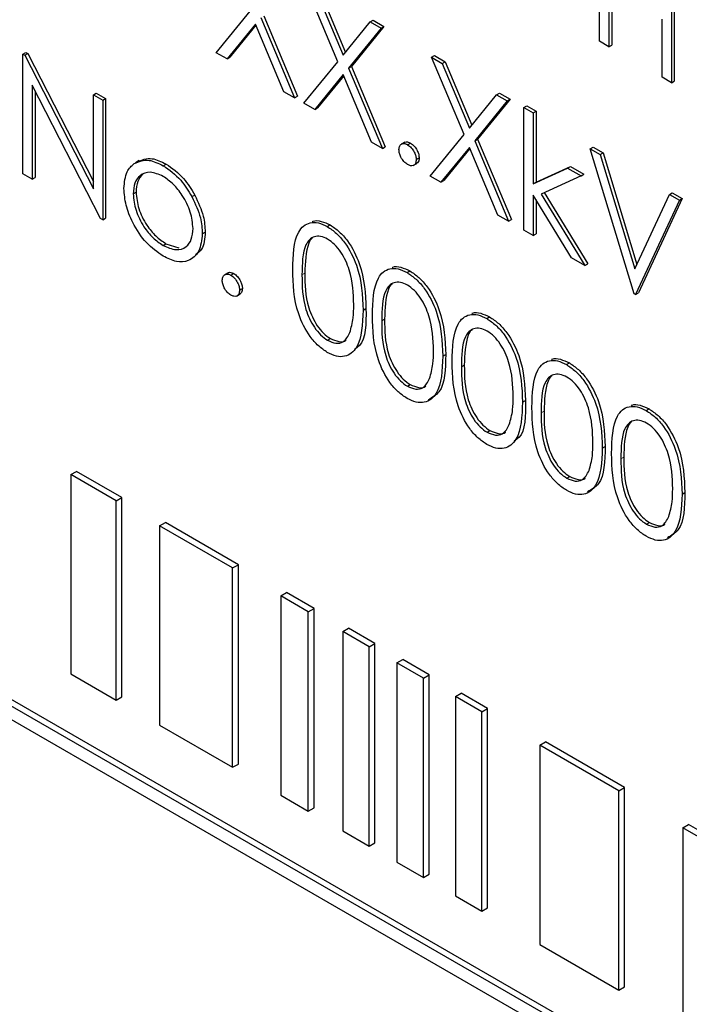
# Paper-space layout 'Blatt2' of a CAD drawing. Header units: millimetres. Extents: x 5 to 418, y 2 to 292.
# Tile 26 of 74: x 100.29 to 103.03, y 185.95 to 189.98. Entities that reach past the tile are written whole.
import ezdxf

# ---------------------------------------------------------------- set-up
doc = ezdxf.new("R2010")
doc.units = ezdxf.units.MM

psp = doc.layouts.new('Blatt2')

# ---------------------------------------------------------------- linework, layer by layer
at = {"color": 7, "linetype": 'Continuous', "lineweight": 25}
for p, q in [((102.6676, 189.8909), (102.6676, 190.3808)), ((102.9613, 190.2113), (102.9613, 189.7213)), ((102.9731, 190.2181), (102.9731, 189.7281)), ((101.5959, 189.8068), (101.4628, 190.1237)), ((101.5067, 190.0983), (101.6178, 189.8338)), ((101.5185, 190.1051), (101.6274, 189.8457)), ((102.7056, 190.1076), (102.7056, 189.8689)), ((102.7174, 190.1008), (102.7174, 189.8757)), ((101.0983, 189.8442), (101.2369, 190.0141)), ((101.2926, 189.9955), (101.431, 189.6657)), ((101.2588, 189.9617), (101.1423, 189.8188)), ((101.2609, 189.9567), (101.1541, 189.8256)), ((101.3753, 189.6843), (101.2588, 189.9617)), ((101.2808, 189.9887), (101.4192, 189.6589)), ((101.6178, 189.8338), (101.7289, 189.9701)), ((101.7289, 189.9701), (101.7406, 189.9769)), ((101.7289, 189.9701), (101.7728, 189.9447)), ((101.7406, 189.9769), (101.7846, 189.9515)), ((102.9232, 189.7433), (102.9232, 189.982)), ((101.7728, 189.9447), (101.6398, 189.7814)), ((101.7846, 189.9515), (101.6516, 189.7883)), ((101.7728, 189.9447), (101.7846, 189.9515)), ((102.7056, 189.8689), (102.6676, 189.8909)), ((102.7056, 189.8689), (102.7174, 189.8757)), ((100.3069, 189.8383), (100.3187, 189.8451)), ((100.3069, 189.3484), (100.3069, 189.8383)), ((100.3069, 189.8383), (100.3149, 189.8337)), ((100.3149, 189.8337), (100.3267, 189.8405)), ((100.3149, 189.8337), (100.5952, 189.2863)), ((100.3187, 189.8451), (100.3267, 189.8405)), ((100.3267, 189.8405), (100.5952, 189.3161)), ((101.1423, 189.8188), (101.0983, 189.8442)), ((101.1423, 189.8188), (101.1541, 189.8256)), ((101.4573, 189.6369), (101.5959, 189.8068)), ((101.9795, 189.8254), (101.9913, 189.8322)), ((101.9795, 189.8254), (102.0234, 189.8)), ((102.1126, 189.5085), (101.9795, 189.8254)), ((101.9913, 189.8322), (102.0352, 189.8068)), ((102.0234, 189.8), (102.0352, 189.8068)), ((102.0234, 189.8), (102.1345, 189.5355)), ((102.0352, 189.8068), (102.1442, 189.5474)), ((101.6178, 189.7545), (101.5013, 189.6116)), ((101.7343, 189.477), (101.6178, 189.7545)), ((101.6398, 189.7814), (101.6516, 189.7883)), ((101.6398, 189.7814), (101.7782, 189.4517)), ((101.6516, 189.7883), (101.79, 189.4585)), ((101.6199, 189.7495), (101.513, 189.6184)), ((102.9613, 189.7213), (102.9232, 189.7433)), ((102.9613, 189.7213), (102.9731, 189.7281)), ((100.6246, 189.165), (100.345, 189.7111)), ((100.345, 189.7111), (100.345, 189.3264)), ((100.3568, 189.6881), (100.3568, 189.3332)), ((100.5952, 189.6719), (100.607, 189.6787)), ((100.5952, 189.2863), (100.5952, 189.6719)), ((100.5952, 189.6719), (100.6333, 189.6499)), ((100.607, 189.6787), (100.6451, 189.6567)), ((101.4192, 189.6589), (101.3753, 189.6843)), ((102.1345, 189.5355), (102.2456, 189.6718)), ((102.2456, 189.6718), (102.2574, 189.6786)), ((102.2456, 189.6718), (102.2895, 189.6464)), ((102.2574, 189.6786), (102.3013, 189.6532)), ((100.6333, 189.6499), (100.6451, 189.6567)), ((100.6333, 189.6499), (100.6333, 189.16)), ((100.6451, 189.6567), (100.6451, 189.1668)), ((101.4192, 189.6589), (101.431, 189.6657)), ((101.5013, 189.6116), (101.4573, 189.6369)), ((102.2895, 189.6464), (102.1565, 189.4831)), ((102.3013, 189.6532), (102.1683, 189.4899)), ((102.2895, 189.6464), (102.3013, 189.6532)), ((101.5013, 189.6116), (101.513, 189.6184)), ((102.3575, 189.6197), (102.3693, 189.6265)), ((102.3575, 189.6197), (102.3956, 189.5977)), ((102.3575, 189.1172), (102.3575, 189.6197)), ((102.3693, 189.6265), (102.4074, 189.6046)), ((102.3956, 189.5977), (102.4074, 189.6046)), ((102.3956, 189.5977), (102.3956, 189.3072)), ((102.4074, 189.6046), (102.4074, 189.3141)), ((101.7782, 189.4517), (101.7343, 189.477)), ((101.8699, 189.4776), (101.8551, 189.4691)), ((101.8816, 189.4674), (101.8934, 189.4742)), ((101.9741, 189.3386), (102.1126, 189.5085)), ((102.1565, 189.4831), (102.1683, 189.4899)), ((102.1565, 189.4831), (102.295, 189.1534)), ((102.1683, 189.4899), (102.3068, 189.1602)), ((101.7782, 189.4517), (101.79, 189.4585)), ((102.1345, 189.4562), (102.018, 189.3132)), ((102.1366, 189.4512), (102.0298, 189.3201)), ((102.251, 189.1787), (102.1345, 189.4562)), ((102.6295, 189.4502), (102.6413, 189.457)), ((102.6295, 189.4502), (102.6703, 189.4266)), ((102.809, 188.8566), (102.6295, 189.4502)), ((102.6413, 189.457), (102.6821, 189.4334)), ((102.6703, 189.4266), (102.6821, 189.4334)), ((102.6821, 189.4334), (102.8201, 188.9769)), ((100.7829, 189.4021), (100.7682, 189.3936)), ((101.9049, 189.3823), (101.9197, 189.3908)), ((101.9169, 189.4061), (101.9287, 189.4129)), ((102.6703, 189.4266), (102.8117, 188.9589)), ((100.8809, 189.3813), (100.8927, 189.3881)), ((102.3956, 189.3072), (102.5367, 189.3718)), ((102.4074, 189.3141), (102.5485, 189.3786)), ((102.5367, 189.3718), (102.5485, 189.3786)), ((102.5367, 189.3718), (102.5914, 189.3402)), ((102.5485, 189.3786), (102.6032, 189.347)), ((100.345, 189.3264), (100.3069, 189.3484)), ((100.345, 189.3264), (100.3568, 189.3332)), ((102.018, 189.3132), (101.9741, 189.3386)), ((102.018, 189.3132), (102.0298, 189.3201)), ((102.3956, 189.3072), (102.4074, 189.3141)), ((102.5914, 189.3402), (102.4277, 189.2651)), ((102.5914, 189.3402), (102.6032, 189.347)), ((100.7584, 189.2655), (100.7702, 189.2723)), ((102.4402, 189.2709), (102.6195, 188.9796)), ((102.9531, 189.2633), (102.9649, 189.2701)), ((102.9649, 189.2701), (103.0057, 189.2466)), ((100.9987, 189.2544), (101.0105, 189.2612)), ((102.5531, 189.0043), (102.3956, 189.2602)), ((102.3956, 189.2602), (102.3956, 189.0953)), ((102.4074, 189.2411), (102.4074, 189.1021)), ((102.4277, 189.2651), (102.6077, 188.9728)), ((102.8117, 188.9589), (102.9531, 189.2633)), ((102.9939, 189.2398), (102.8144, 188.8535)), ((103.0057, 189.2466), (102.8262, 188.8603)), ((102.9531, 189.2633), (102.9939, 189.2398)), ((102.9939, 189.2398), (103.0057, 189.2466)), ((100.6333, 189.16), (100.6246, 189.165)), ((100.6333, 189.16), (100.6451, 189.1668)), ((102.295, 189.1534), (102.251, 189.1787)), ((102.295, 189.1534), (102.3068, 189.1602)), ((101.0412, 189.1025), (101.053, 189.1093)), ((101.5529, 189.1316), (101.5647, 189.1384)), ((102.3956, 189.0953), (102.3575, 189.1172)), ((102.3956, 189.0953), (102.4074, 189.1021)), ((100.8808, 189.0548), (100.8925, 189.0616)), ((100.8925, 189.0616), (100.9448, 189.0441)), ((102.6077, 188.9728), (102.5531, 189.0043)), ((101.8793, 188.9432), (101.8911, 188.95)), ((102.6077, 188.9728), (102.6195, 188.9796)), ((101.1465, 188.9426), (101.1317, 188.9341)), ((101.1582, 188.9324), (101.1699, 188.9392)), ((101.1935, 188.8711), (101.2053, 188.8779)), ((101.1815, 188.8473), (101.1962, 188.8558)), ((102.8144, 188.8535), (102.809, 188.8566)), ((102.8144, 188.8535), (102.8262, 188.8603)), ((101.6994, 188.7893), (101.7112, 188.7961)), ((102.2056, 188.7548), (102.2174, 188.7616)), ((101.5542, 188.666), (101.566, 188.6728)), ((102.0257, 188.6009), (102.0375, 188.6077)), ((102.532, 188.5664), (102.5438, 188.5732)), ((101.8806, 188.4776), (101.8924, 188.4844)), ((102.3521, 188.4125), (102.3639, 188.4193)), ((102.8584, 188.378), (102.8701, 188.3848)), ((102.2069, 188.2892), (102.2187, 188.296)), ((102.6784, 188.2241), (102.6902, 188.2309)), ((110.122, 181.4736), (98.541, 188.1592)), ((110.1455, 181.4872), (98.5646, 188.1728)), ((98.541, 188.1047), (110.122, 181.4192)), ((100.5027, 188.1155), (100.5263, 188.1291)), ((100.6887, 188.0081), (100.5027, 188.1155)), ((100.5027, 188.1155), (100.5027, 187.2989)), ((100.7123, 188.0217), (100.5263, 188.1291)), ((102.5333, 188.1008), (102.5451, 188.1076)), ((100.6887, 188.0081), (100.7123, 188.0217)), ((100.7123, 187.2051), (100.7123, 188.0217)), ((103.0048, 188.0357), (103.0166, 188.0425)), ((100.6887, 187.1915), (100.6887, 188.0081)), ((100.8663, 187.9055), (100.8899, 187.9191)), ((101.1651, 187.7331), (100.8663, 187.9055)), ((100.8663, 187.9055), (100.8663, 187.089)), ((101.1887, 187.7467), (100.8899, 187.9191)), ((102.8596, 187.9124), (102.8714, 187.9192)), ((101.1651, 187.7331), (101.1887, 187.7467)), ((101.1887, 186.9301), (101.1887, 187.7467)), ((101.1651, 186.9165), (101.1651, 187.7331)), ((101.3624, 187.6192), (101.386, 187.6328)), ((101.4751, 187.5541), (101.3624, 187.6192)), ((101.3624, 187.6192), (101.3624, 186.8026)), ((101.4987, 187.5677), (101.386, 187.6328)), ((101.4751, 187.5541), (101.4987, 187.5677)), ((101.4751, 186.7375), (101.4751, 187.5541)), ((101.4987, 186.7511), (101.4987, 187.5677)), ((101.6159, 187.4728), (101.6395, 187.4864)), ((101.7239, 187.4105), (101.6159, 187.4728)), ((101.6159, 187.4728), (101.6159, 186.6563)), ((101.7474, 187.4241), (101.6395, 187.4864)), ((101.7239, 187.4105), (101.7474, 187.4241)), ((101.7474, 186.6076), (101.7474, 187.4241)), ((101.7239, 186.5939), (101.7239, 187.4105)), ((101.838, 187.3446), (101.8616, 187.3582)), ((101.946, 187.2823), (101.838, 187.3446)), ((101.838, 187.3446), (101.838, 186.528)), ((101.9695, 187.2959), (101.8616, 187.3582)), ((100.5027, 187.2989), (100.6887, 187.1915)), ((101.946, 187.2823), (101.9695, 187.2959)), ((101.9695, 186.4793), (101.9695, 187.2959)), ((101.946, 186.4657), (101.946, 187.2823)), ((102.0777, 187.2062), (102.1012, 187.2198)), ((102.2092, 187.1575), (102.1012, 187.2198)), ((100.6887, 187.1915), (100.7123, 187.2051)), ((102.1856, 187.1439), (102.0777, 187.2062)), ((102.0777, 187.2062), (102.0777, 186.3897)), ((102.1856, 187.1439), (102.2092, 187.1575)), ((102.1856, 186.3274), (102.1856, 187.1439)), ((102.2092, 186.341), (102.2092, 187.1575)), ((100.8663, 187.089), (101.1651, 186.9165)), ((102.4225, 187.0072), (102.4461, 187.0208)), ((102.7692, 186.8342), (102.4461, 187.0208)), ((102.7456, 186.8206), (102.4225, 187.0072)), ((102.4225, 187.0072), (102.4225, 186.1906)), ((101.1651, 186.9165), (101.1887, 186.9301)), ((102.7456, 186.8206), (102.7692, 186.8342)), ((102.7456, 186.0041), (102.7456, 186.8206)), ((102.7692, 186.0177), (102.7692, 186.8342)), ((101.3624, 186.8026), (101.4751, 186.7375)), ((101.4751, 186.7375), (101.4987, 186.7511)), ((101.6159, 186.6563), (101.7239, 186.5939)), ((103.0082, 186.669), (103.0318, 186.6826)), ((103.0082, 186.669), (103.0082, 185.8525)), ((103.1294, 186.5991), (103.0082, 186.669)), ((103.153, 186.6127), (103.0318, 186.6826)), ((101.7239, 186.5939), (101.7474, 186.6076)), ((101.838, 186.528), (101.946, 186.4657)), ((101.946, 186.4657), (101.9695, 186.4793)), ((102.0777, 186.3897), (102.1856, 186.3274)), ((102.1856, 186.3274), (102.2092, 186.341)), ((102.4225, 186.1906), (102.7456, 186.0041)), ((102.7456, 186.0041), (102.7692, 186.0177))]:
    psp.add_line(p, q, dxfattribs=at)
at = {"color": 7, "linetype": 'Continuous', "lineweight": 18}
for p, q in [((101.4492, 188.934), (101.4609, 188.9408)), ((101.7755, 188.7456), (101.7873, 188.7524)), ((102.1019, 188.5572), (102.1137, 188.564)), ((102.4282, 188.3688), (102.44, 188.3756)), ((102.7546, 188.1804), (102.7664, 188.1872))]:
    psp.add_line(p, q, dxfattribs=at)
psp.add_open_spline([(91.2319, 205.1501), (93.0315, 203.9992), (96.6318, 201.6966), (102.2953, 198.2861), (108.1808, 194.9009), (113.8044, 191.8159), (117.4828, 189.9039), (119.0713, 189.0782)], degree=3, knots=[0, 0, 0, 0, 0.204721, 0.409562, 0.623395, 0.837364, 1, 1, 1, 1], dxfattribs=at)
at = {"color": 7, "linetype": 'Continuous', "lineweight": 25}
for points, knots in [([(91.3767, 204.8511), (92.0659, 204.4024), (93.9896, 203.1501), (97.3044, 201.0845), (101.317, 198.6527), (105.49, 196.2147), (109.736, 193.8176), (113.8893, 191.5552), (117.0592, 189.8803), (118.7957, 188.9954), (119.2195, 188.7794)], [0, 0, 0, 0, 0.079167, 0.220979, 0.371612, 0.522329, 0.673084, 0.823745, 0.956982, 1, 1, 1, 1]), ([(101.8462, 189.447), (101.8469, 189.4526), (101.8481, 189.4639), (101.8577, 189.4717), (101.8693, 189.4732), (101.8775, 189.4693), (101.8816, 189.4674)], [0, 0, 0, 0, 0.279576, 0.559284, 0.779552, 1, 1, 1, 1]), ([(101.8688, 189.4761), (101.8695, 189.4767), (101.8725, 189.4798), (101.8813, 189.4797), (101.8893, 189.476), (101.8934, 189.4742)], [0, 0, 0, 0, 0.1165381, 0.5580897, 1, 1, 1, 1]), ([(101.8934, 189.4742), (101.8986, 189.4705), (101.9091, 189.4631), (101.9205, 189.4452), (101.9278, 189.4277), (101.9284, 189.4179), (101.9287, 189.4129)], [0, 0, 0, 0, 0.279602, 0.559212, 0.779475, 1, 1, 1, 1]), ([(101.8816, 189.3857), (101.8764, 189.3895), (101.866, 189.3969), (101.8545, 189.4147), (101.8474, 189.4321), (101.8466, 189.442), (101.8462, 189.447)], [0, 0, 0, 0, 0.279581, 0.559143, 0.779575, 1, 1, 1, 1]), ([(101.8816, 189.4674), (101.8868, 189.4637), (101.8973, 189.4563), (101.9087, 189.4384), (101.916, 189.4209), (101.9166, 189.4111), (101.9169, 189.4061)], [0, 0, 0, 0, 0.279602, 0.559212, 0.779475, 1, 1, 1, 1]), ([(100.7203, 189.2878), (100.7225, 189.3129), (100.7266, 189.3577), (100.7517, 189.3803), (100.7628, 189.3903)], [0, 0, 0, 0, 0.559285, 1, 1, 1, 1]), ([(100.7628, 189.3903), (100.782, 189.3984), (100.8162, 189.4129), (100.8611, 189.391), (100.8809, 189.3813)], [0, 0, 0, 0, 0.55888, 1, 1, 1, 1]), ([(100.7746, 189.3971), (100.7937, 189.4052), (100.828, 189.4197), (100.8729, 189.3978), (100.8927, 189.3881)], [0, 0, 0, 0, 0.55888, 1, 1, 1, 1]), ([(101.9169, 189.4061), (101.9163, 189.4005), (101.9151, 189.3891), (101.9054, 189.3815), (101.8939, 189.3799), (101.8857, 189.3838), (101.8816, 189.3857)], [0, 0, 0, 0, 0.2794691, 0.5593578, 0.7796739, 1, 1, 1, 1]), ([(101.9287, 189.4129), (101.9282, 189.4071), (101.9273, 189.3966), (101.9207, 189.3924), (101.9178, 189.3906)], [0, 0, 0, 0, 0.554441, 1, 1, 1, 1]), ([(100.8808, 189.3375), (100.8626, 189.3454), (100.8264, 189.3612), (100.7867, 189.345), (100.7621, 189.3127), (100.7596, 189.2813), (100.7584, 189.2655)], [0, 0, 0, 0, 0.2794842, 0.5592561, 0.7795472, 1, 1, 1, 1]), ([(100.8809, 189.3813), (100.9061, 189.3638), (100.9511, 189.3324), (100.9842, 189.2782), (100.9987, 189.2544)], [0, 0, 0, 0, 0.559182, 1, 1, 1, 1]), ([(100.8927, 189.3881), (100.9179, 189.3706), (100.9629, 189.3392), (100.9959, 189.285), (101.0105, 189.2612)], [0, 0, 0, 0, 0.559182, 1, 1, 1, 1]), ([(100.7972, 189.3456), (100.7894, 189.337), (100.7733, 189.3195), (100.7712, 189.2883), (100.7702, 189.2723)], [0, 0, 0, 0, 0.4892821, 1, 1, 1, 1]), ([(101.0031, 189.1242), (101.0011, 189.1464), (100.9969, 189.1907), (100.9634, 189.2561), (100.9235, 189.3083), (100.895, 189.3277), (100.8808, 189.3375)], [0, 0, 0, 0, 0.279586, 0.559398, 0.779653, 1, 1, 1, 1]), ([(100.8809, 189.0108), (100.8572, 189.0272), (100.8097, 189.0602), (100.7574, 189.1412), (100.7254, 189.2204), (100.722, 189.2653), (100.7203, 189.2878)], [0, 0, 0, 0, 0.279776, 0.559179, 0.779592, 1, 1, 1, 1]), ([(100.7702, 189.2723), (100.7724, 189.2503), (100.777, 189.2063), (100.8093, 189.1407), (100.8502, 189.0904), (100.8784, 189.0712), (100.8925, 189.0616)], [0, 0, 0, 0, 0.279618, 0.559167, 0.779512, 1, 1, 1, 1]), ([(100.7584, 189.2655), (100.7606, 189.2435), (100.7652, 189.1995), (100.7975, 189.1339), (100.8384, 189.0836), (100.8667, 189.0644), (100.8808, 189.0548)], [0, 0, 0, 0, 0.279618, 0.559167, 0.779512, 1, 1, 1, 1]), ([(100.9987, 189.2544), (101.0124, 189.2251), (101.0369, 189.1728), (101.0399, 189.124), (101.0412, 189.1025)], [0, 0, 0, 0, 0.559216, 1, 1, 1, 1]), ([(101.0105, 189.2612), (101.0242, 189.2319), (101.0487, 189.1796), (101.0517, 189.1308), (101.053, 189.1093)], [0, 0, 0, 0, 0.559216, 1, 1, 1, 1]), ([(101.4111, 188.9557), (101.4127, 189.0133), (101.4148, 189.0853), (101.4543, 189.1361), (101.4819, 189.1494), (101.5157, 189.1496), (101.5405, 189.1376), (101.5529, 189.1316)], [0, 0, 0, 0, 0.498702, 0.624177, 0.749467, 0.874745, 1, 1, 1, 1]), ([(101.4913, 189.1524), (101.4925, 189.153), (101.5026, 189.1581), (101.5279, 189.1556), (101.5525, 189.1441), (101.5647, 189.1384)], [0, 0, 0, 0, 0.057969, 0.529028, 1, 1, 1, 1]), ([(100.8808, 189.0548), (100.8987, 189.0468), (100.9347, 189.0308), (100.9753, 189.0447), (100.999, 189.0777), (101.0018, 189.1087), (101.0031, 189.1242)], [0, 0, 0, 0, 0.279745, 0.559113, 0.779606, 1, 1, 1, 1]), ([(101.053, 189.1093), (101.051, 189.0826), (101.0478, 189.0407), (101.0229, 189.023), (101.0139, 189.0167)], [0, 0, 0, 0, 0.638982, 1, 1, 1, 1]), ([(101.5529, 189.1316), (101.5654, 189.1232), (101.5904, 189.1065), (101.6359, 189.0546), (101.6933, 188.9398), (101.6969, 188.8495), (101.6994, 188.7893)], [0, 0, 0, 0, 0.1256001, 0.2511969, 0.5005813, 1, 1, 1, 1]), ([(101.5647, 189.1384), (101.5772, 189.13), (101.6022, 189.1133), (101.6477, 189.0614), (101.705, 188.9466), (101.7087, 188.8563), (101.7112, 188.7961)], [0, 0, 0, 0, 0.1256001, 0.2511969, 0.5005813, 1, 1, 1, 1]), ([(101.0412, 189.1025), (101.0383, 189.077), (101.0325, 189.0259), (100.9897, 188.9894), (100.9367, 188.9835), (100.8995, 189.0017), (100.8809, 189.0108)], [0, 0, 0, 0, 0.279521, 0.559381, 0.779507, 1, 1, 1, 1]), ([(101.5542, 189.0806), (101.5445, 189.0851), (101.525, 189.0941), (101.4992, 189.0917), (101.4786, 189.0795), (101.4506, 189.0361), (101.4498, 188.9793), (101.4492, 188.934)], [0, 0, 0, 0, 0.125139, 0.250418, 0.375519, 0.500847, 1, 1, 1, 1]), ([(101.492, 189.085), (101.4918, 189.0849), (101.4849, 189.0808), (101.4642, 189.04), (101.4624, 188.9848), (101.4609, 188.9408)], [0, 0, 0, 0, 0.004517, 0.204302, 1, 1, 1, 1]), ([(101.6613, 188.8115), (101.6597, 188.8579), (101.6574, 188.9274), (101.6177, 189.0177), (101.5833, 189.0602), (101.5639, 189.0738), (101.5542, 189.0806)], [0, 0, 0, 0, 0.500072, 0.749021, 0.874598, 1, 1, 1, 1]), ([(101.5529, 188.6165), (101.5406, 188.6248), (101.5158, 188.6415), (101.4707, 188.6931), (101.415, 188.8076), (101.4127, 188.8965), (101.4111, 188.9557)], [0, 0, 0, 0, 0.1255507, 0.25109, 0.5002501, 1, 1, 1, 1]), ([(101.7374, 188.7673), (101.7391, 188.8249), (101.7411, 188.8969), (101.7807, 188.9477), (101.8082, 188.961), (101.8421, 188.9612), (101.8669, 188.9492), (101.8793, 188.9432)], [0, 0, 0, 0, 0.498702, 0.624177, 0.749467, 0.874745, 1, 1, 1, 1]), ([(101.8177, 188.964), (101.8188, 188.9646), (101.8289, 188.9697), (101.8543, 188.9672), (101.8788, 188.9557), (101.8911, 188.95)], [0, 0, 0, 0, 0.057969, 0.529028, 1, 1, 1, 1]), ([(101.8911, 188.95), (101.9036, 188.9416), (101.9285, 188.9249), (101.9741, 188.873), (102.0314, 188.7582), (102.0351, 188.6679), (102.0375, 188.6077)], [0, 0, 0, 0, 0.1256, 0.251197, 0.500581, 1, 1, 1, 1]), ([(101.1228, 188.9119), (101.1234, 188.9176), (101.1247, 188.9289), (101.1343, 188.9367), (101.1459, 188.9382), (101.1541, 188.9343), (101.1582, 188.9324)], [0, 0, 0, 0, 0.2795762, 0.5592837, 0.7795524, 1, 1, 1, 1]), ([(101.1582, 188.8507), (101.153, 188.8545), (101.1426, 188.8619), (101.1311, 188.8797), (101.124, 188.8971), (101.1232, 188.907), (101.1228, 188.9119)], [0, 0, 0, 0, 0.279581, 0.559143, 0.779575, 1, 1, 1, 1]), ([(101.1454, 188.9411), (101.146, 188.9417), (101.1491, 188.9448), (101.1579, 188.9447), (101.1659, 188.941), (101.1699, 188.9392)], [0, 0, 0, 0, 0.116538, 0.55809, 1, 1, 1, 1]), ([(101.1582, 188.9324), (101.1634, 188.9287), (101.1739, 188.9213), (101.1853, 188.9034), (101.1925, 188.8859), (101.1932, 188.8761), (101.1935, 188.8711)], [0, 0, 0, 0, 0.279602, 0.559212, 0.779475, 1, 1, 1, 1]), ([(101.1699, 188.9392), (101.1752, 188.9355), (101.1856, 188.9281), (101.1971, 188.9102), (101.2043, 188.8927), (101.205, 188.8829), (101.2053, 188.8779)], [0, 0, 0, 0, 0.279602, 0.559212, 0.779475, 1, 1, 1, 1]), ([(101.4492, 188.934), (101.4495, 188.888), (101.4499, 188.8191), (101.4907, 188.7287), (101.5251, 188.6865), (101.5445, 188.6728), (101.5542, 188.666)], [0, 0, 0, 0, 0.500291, 0.749086, 0.874606, 1, 1, 1, 1]), ([(101.4609, 188.9408), (101.4613, 188.8948), (101.4617, 188.8259), (101.5025, 188.7355), (101.5369, 188.6933), (101.5563, 188.6797), (101.566, 188.6728)], [0, 0, 0, 0, 0.500291, 0.749086, 0.874606, 1, 1, 1, 1]), ([(101.8793, 188.9432), (101.8918, 188.9348), (101.9168, 188.9181), (101.9623, 188.8662), (102.0196, 188.7514), (102.0233, 188.6611), (102.0257, 188.6009)], [0, 0, 0, 0, 0.1256, 0.251197, 0.500581, 1, 1, 1, 1]), ([(101.1935, 188.8711), (101.1929, 188.8655), (101.1917, 188.8541), (101.182, 188.8464), (101.1704, 188.8449), (101.1623, 188.8488), (101.1582, 188.8507)], [0, 0, 0, 0, 0.279469, 0.559358, 0.779674, 1, 1, 1, 1]), ([(101.2053, 188.8779), (101.2048, 188.8721), (101.2039, 188.8616), (101.1973, 188.8574), (101.1944, 188.8556)], [0, 0, 0, 0, 0.554441, 1, 1, 1, 1]), ([(101.8806, 188.8922), (101.8708, 188.8967), (101.8514, 188.9057), (101.8256, 188.9033), (101.805, 188.8911), (101.7769, 188.8477), (101.7761, 188.7909), (101.7755, 188.7456)], [0, 0, 0, 0, 0.125139, 0.250418, 0.375519, 0.500847, 1, 1, 1, 1]), ([(101.8183, 188.8966), (101.8182, 188.8965), (101.8112, 188.8924), (101.7905, 188.8516), (101.7887, 188.7964), (101.7873, 188.7524)], [0, 0, 0, 0, 0.004517, 0.204302, 1, 1, 1, 1]), ([(101.9877, 188.6231), (101.9861, 188.6695), (101.9837, 188.739), (101.944, 188.8293), (101.9097, 188.8718), (101.8903, 188.8854), (101.8806, 188.8922)], [0, 0, 0, 0, 0.500072, 0.749021, 0.874598, 1, 1, 1, 1]), ([(101.6994, 188.7893), (101.697, 188.7319), (101.6934, 188.6458), (101.6358, 188.5979), (101.5904, 188.5984), (101.5654, 188.6105), (101.5529, 188.6165)], [0, 0, 0, 0, 0.499407, 0.748743, 0.874372, 1, 1, 1, 1]), ([(101.6452, 188.6976), (101.6506, 188.7171), (101.6603, 188.7519), (101.661, 188.7933), (101.6613, 188.8115)], [0, 0, 0, 0, 0.559599, 1, 1, 1, 1]), ([(101.7112, 188.7961), (101.7117, 188.7344), (101.7123, 188.6607), (101.6716, 188.634), (101.665, 188.6297)], [0, 0, 0, 0, 0.83825, 1, 1, 1, 1]), ([(101.8793, 188.4281), (101.8669, 188.4364), (101.8421, 188.4531), (101.7971, 188.5047), (101.7414, 188.6192), (101.739, 188.7081), (101.7374, 188.7673)], [0, 0, 0, 0, 0.125551, 0.25109, 0.50025, 1, 1, 1, 1]), ([(101.7755, 188.7456), (101.7758, 188.6996), (101.7763, 188.6307), (101.817, 188.5403), (101.8514, 188.4981), (101.8709, 188.4844), (101.8806, 188.4776)], [0, 0, 0, 0, 0.500291, 0.749086, 0.874606, 1, 1, 1, 1]), ([(101.7873, 188.7524), (101.7876, 188.7064), (101.7881, 188.6375), (101.8288, 188.5471), (101.8632, 188.5049), (101.8826, 188.4913), (101.8924, 188.4844)], [0, 0, 0, 0, 0.500291, 0.749086, 0.874606, 1, 1, 1, 1]), ([(102.0638, 188.5789), (102.0654, 188.6365), (102.0675, 188.7085), (102.107, 188.7593), (102.1346, 188.7726), (102.1684, 188.7728), (102.1932, 188.7608), (102.2056, 188.7548)], [0, 0, 0, 0, 0.498702, 0.6241765, 0.7494675, 0.8747453, 1, 1, 1, 1]), ([(102.1441, 188.7756), (102.1452, 188.7762), (102.1553, 188.7813), (102.1806, 188.7788), (102.2052, 188.7673), (102.2174, 188.7616)], [0, 0, 0, 0, 0.057969, 0.529028, 1, 1, 1, 1]), ([(102.2056, 188.7548), (102.2181, 188.7464), (102.2431, 188.7297), (102.2886, 188.6778), (102.346, 188.563), (102.3496, 188.4727), (102.3521, 188.4125)], [0, 0, 0, 0, 0.1256, 0.251197, 0.500581, 1, 1, 1, 1]), ([(102.2174, 188.7616), (102.2299, 188.7532), (102.2549, 188.7365), (102.3004, 188.6846), (102.3578, 188.5698), (102.3614, 188.4795), (102.3639, 188.4193)], [0, 0, 0, 0, 0.1256, 0.251197, 0.500581, 1, 1, 1, 1]), ([(102.2069, 188.7038), (102.1972, 188.7083), (102.1777, 188.7173), (102.1519, 188.7149), (102.1314, 188.7027), (102.1033, 188.6593), (102.1025, 188.6025), (102.1019, 188.5572)], [0, 0, 0, 0, 0.125139, 0.250418, 0.375519, 0.500847, 1, 1, 1, 1]), ([(102.1447, 188.7082), (102.1445, 188.7081), (102.1376, 188.704), (102.1169, 188.6632), (102.1151, 188.608), (102.1137, 188.564)], [0, 0, 0, 0, 0.004517, 0.204302, 1, 1, 1, 1]), ([(102.314, 188.4347), (102.3124, 188.4811), (102.3101, 188.5506), (102.2704, 188.6409), (102.2361, 188.6834), (102.2166, 188.697), (102.2069, 188.7038)], [0, 0, 0, 0, 0.500072, 0.749021, 0.874598, 1, 1, 1, 1]), ([(101.5542, 188.666), (101.5658, 188.661), (101.589, 188.651), (101.6248, 188.6583), (101.6375, 188.6827), (101.6452, 188.6976)], [0, 0, 0, 0, 0.280257, 0.560781, 1, 1, 1, 1]), ([(101.566, 188.6728), (101.5773, 188.6682), (101.5999, 188.659), (101.6232, 188.659), (101.6293, 188.6673), (101.6295, 188.6676)], [0, 0, 0, 0, 0.492383, 0.985234, 1, 1, 1, 1]), ([(101.9716, 188.5092), (101.977, 188.5287), (101.9867, 188.5634), (101.9873, 188.6049), (101.9877, 188.6231)], [0, 0, 0, 0, 0.559599, 1, 1, 1, 1]), ([(102.0257, 188.6009), (102.0234, 188.5435), (102.0198, 188.4574), (101.9621, 188.4095), (101.9167, 188.41), (101.8918, 188.4221), (101.8793, 188.4281)], [0, 0, 0, 0, 0.499407, 0.748743, 0.874372, 1, 1, 1, 1]), ([(102.0375, 188.6077), (102.0363, 188.548), (102.0345, 188.461), (101.9822, 188.4312), (101.9658, 188.4219)], [0, 0, 0, 0, 0.68684, 1, 1, 1, 1]), ([(102.3902, 188.3905), (102.3918, 188.4481), (102.3939, 188.5201), (102.4334, 188.5709), (102.4609, 188.5842), (102.4948, 188.5844), (102.5196, 188.5724), (102.532, 188.5664)], [0, 0, 0, 0, 0.498702, 0.624177, 0.749467, 0.874745, 1, 1, 1, 1]), ([(102.4704, 188.5872), (102.4715, 188.5878), (102.4816, 188.5929), (102.507, 188.5904), (102.5315, 188.5789), (102.5438, 188.5732)], [0, 0, 0, 0, 0.057969, 0.529028, 1, 1, 1, 1]), ([(102.2056, 188.2397), (102.1933, 188.248), (102.1685, 188.2647), (102.1235, 188.3163), (102.0677, 188.4308), (102.0654, 188.5197), (102.0638, 188.5789)], [0, 0, 0, 0, 0.125551, 0.25109, 0.50025, 1, 1, 1, 1]), ([(102.1019, 188.5572), (102.1022, 188.5112), (102.1027, 188.4423), (102.1434, 188.3519), (102.1778, 188.3097), (102.1972, 188.296), (102.2069, 188.2892)], [0, 0, 0, 0, 0.500291, 0.749086, 0.874606, 1, 1, 1, 1]), ([(102.1137, 188.564), (102.114, 188.518), (102.1144, 188.4491), (102.1552, 188.3587), (102.1896, 188.3165), (102.209, 188.3028), (102.2187, 188.296)], [0, 0, 0, 0, 0.500291, 0.749086, 0.874606, 1, 1, 1, 1]), ([(102.532, 188.5664), (102.5445, 188.558), (102.5695, 188.5413), (102.615, 188.4894), (102.6723, 188.3746), (102.676, 188.2843), (102.6784, 188.2241)], [0, 0, 0, 0, 0.1256, 0.251197, 0.500581, 1, 1, 1, 1]), ([(102.5438, 188.5732), (102.5563, 188.5648), (102.5813, 188.5481), (102.6268, 188.4962), (102.6841, 188.3814), (102.6878, 188.2911), (102.6902, 188.2309)], [0, 0, 0, 0, 0.1256, 0.251197, 0.500581, 1, 1, 1, 1]), ([(101.8806, 188.4776), (101.8922, 188.4726), (101.9153, 188.4626), (101.9512, 188.4699), (101.9638, 188.4943), (101.9716, 188.5092)], [0, 0, 0, 0, 0.280257, 0.560781, 1, 1, 1, 1]), ([(102.5333, 188.5154), (102.5236, 188.5199), (102.5041, 188.5289), (102.4783, 188.5265), (102.4577, 188.5143), (102.4296, 188.4709), (102.4289, 188.4141), (102.4282, 188.3688)], [0, 0, 0, 0, 0.125139, 0.250418, 0.375519, 0.500847, 1, 1, 1, 1]), ([(102.4711, 188.5198), (102.4709, 188.5197), (102.4639, 188.5156), (102.4433, 188.4747), (102.4415, 188.4196), (102.44, 188.3756)], [0, 0, 0, 0, 0.004517, 0.204302, 1, 1, 1, 1]), ([(102.6404, 188.2463), (102.6388, 188.2927), (102.6364, 188.3622), (102.5967, 188.4525), (102.5624, 188.495), (102.543, 188.5086), (102.5333, 188.5154)], [0, 0, 0, 0, 0.500072, 0.749021, 0.874598, 1, 1, 1, 1]), ([(101.8924, 188.4844), (101.9037, 188.4798), (101.9263, 188.4706), (101.9495, 188.4706), (101.9556, 188.4789), (101.9558, 188.4792)], [0, 0, 0, 0, 0.492383, 0.985234, 1, 1, 1, 1]), ([(102.2979, 188.3208), (102.3034, 188.3403), (102.313, 188.375), (102.3137, 188.4165), (102.314, 188.4347)], [0, 0, 0, 0, 0.559599, 1, 1, 1, 1]), ([(102.3521, 188.4125), (102.3497, 188.3551), (102.3462, 188.269), (102.2885, 188.2211), (102.2431, 188.2216), (102.2181, 188.2337), (102.2056, 188.2397)], [0, 0, 0, 0, 0.499407, 0.748743, 0.874372, 1, 1, 1, 1]), ([(102.3639, 188.4193), (102.3644, 188.3576), (102.365, 188.2839), (102.3243, 188.2572), (102.3177, 188.2529)], [0, 0, 0, 0, 0.83825, 1, 1, 1, 1]), ([(102.532, 188.0513), (102.5196, 188.0596), (102.4949, 188.0763), (102.4498, 188.1279), (102.3941, 188.2424), (102.3917, 188.3313), (102.3902, 188.3905)], [0, 0, 0, 0, 0.1255507, 0.25109, 0.5002501, 1, 1, 1, 1]), ([(102.7165, 188.2021), (102.7182, 188.2597), (102.7202, 188.3317), (102.7598, 188.3825), (102.7873, 188.3958), (102.8212, 188.396), (102.846, 188.384), (102.8584, 188.378)], [0, 0, 0, 0, 0.498702, 0.624177, 0.749467, 0.874745, 1, 1, 1, 1]), ([(102.7968, 188.3988), (102.7979, 188.3994), (102.808, 188.4045), (102.8333, 188.402), (102.8579, 188.3905), (102.8701, 188.3848)], [0, 0, 0, 0, 0.057969, 0.529028, 1, 1, 1, 1]), ([(102.8701, 188.3848), (102.8826, 188.3764), (102.9076, 188.3597), (102.9531, 188.3078), (103.0105, 188.193), (103.0141, 188.1027), (103.0166, 188.0425)], [0, 0, 0, 0, 0.1256001, 0.2511969, 0.5005813, 1, 1, 1, 1]), ([(102.4282, 188.3688), (102.4285, 188.3228), (102.429, 188.2539), (102.4698, 188.1635), (102.5042, 188.1213), (102.5236, 188.1076), (102.5333, 188.1008)], [0, 0, 0, 0, 0.500291, 0.749086, 0.874606, 1, 1, 1, 1]), ([(102.44, 188.3756), (102.4403, 188.3296), (102.4408, 188.2607), (102.4815, 188.1703), (102.5159, 188.1281), (102.5354, 188.1144), (102.5451, 188.1076)], [0, 0, 0, 0, 0.500291, 0.749086, 0.874606, 1, 1, 1, 1]), ([(102.8584, 188.378), (102.8709, 188.3696), (102.8958, 188.3529), (102.9413, 188.301), (102.9987, 188.1862), (103.0024, 188.0959), (103.0048, 188.0357)], [0, 0, 0, 0, 0.1256, 0.251197, 0.500581, 1, 1, 1, 1]), ([(102.2069, 188.2892), (102.2185, 188.2842), (102.2417, 188.2742), (102.2775, 188.2815), (102.2902, 188.3059), (102.2979, 188.3208)], [0, 0, 0, 0, 0.280257, 0.560781, 1, 1, 1, 1]), ([(102.8596, 188.327), (102.8499, 188.3315), (102.8305, 188.3405), (102.8047, 188.3381), (102.7841, 188.3259), (102.756, 188.2825), (102.7552, 188.2257), (102.7546, 188.1804)], [0, 0, 0, 0, 0.125139, 0.250418, 0.375519, 0.500847, 1, 1, 1, 1]), ([(102.7974, 188.3314), (102.7973, 188.3313), (102.7903, 188.3272), (102.7696, 188.2863), (102.7678, 188.2312), (102.7664, 188.1872)], [0, 0, 0, 0, 0.004517, 0.204302, 1, 1, 1, 1]), ([(102.9667, 188.0579), (102.9652, 188.1043), (102.9628, 188.1738), (102.9231, 188.2641), (102.8888, 188.3066), (102.8693, 188.3202), (102.8596, 188.327)], [0, 0, 0, 0, 0.500072, 0.749021, 0.874598, 1, 1, 1, 1]), ([(102.2187, 188.296), (102.23, 188.2914), (102.2526, 188.2822), (102.2759, 188.2822), (102.282, 188.2905), (102.2822, 188.2908)], [0, 0, 0, 0, 0.4923829, 0.9852344, 1, 1, 1, 1]), ([(102.6784, 188.2241), (102.6761, 188.1667), (102.6725, 188.0806), (102.6148, 188.0327), (102.5694, 188.0332), (102.5445, 188.0453), (102.532, 188.0513)], [0, 0, 0, 0, 0.499407, 0.748743, 0.874372, 1, 1, 1, 1]), ([(102.6902, 188.2309), (102.689, 188.1712), (102.6872, 188.0842), (102.6349, 188.0544), (102.6186, 188.0451)], [0, 0, 0, 0, 0.68684, 1, 1, 1, 1]), ([(102.6243, 188.1324), (102.6297, 188.1519), (102.6394, 188.1866), (102.6401, 188.2281), (102.6404, 188.2463)], [0, 0, 0, 0, 0.5595988, 1, 1, 1, 1]), ([(102.8584, 187.8629), (102.846, 187.8712), (102.8212, 187.8879), (102.7762, 187.9395), (102.7204, 188.054), (102.7181, 188.1428), (102.7165, 188.2021)], [0, 0, 0, 0, 0.125551, 0.25109, 0.50025, 1, 1, 1, 1]), ([(102.7546, 188.1804), (102.7549, 188.1344), (102.7554, 188.0655), (102.7961, 187.9751), (102.8305, 187.9329), (102.8499, 187.9192), (102.8596, 187.9124)], [0, 0, 0, 0, 0.500291, 0.749086, 0.874606, 1, 1, 1, 1]), ([(102.7664, 188.1872), (102.7667, 188.1412), (102.7672, 188.0723), (102.8079, 187.9819), (102.8423, 187.9397), (102.8617, 187.926), (102.8714, 187.9192)], [0, 0, 0, 0, 0.500291, 0.749086, 0.874606, 1, 1, 1, 1]), ([(102.5333, 188.1008), (102.5449, 188.0958), (102.5681, 188.0858), (102.6039, 188.0931), (102.6166, 188.1175), (102.6243, 188.1324)], [0, 0, 0, 0, 0.280257, 0.560781, 1, 1, 1, 1]), ([(102.5451, 188.1076), (102.5564, 188.103), (102.579, 188.0938), (102.6022, 188.0938), (102.6083, 188.1021), (102.6085, 188.1024)], [0, 0, 0, 0, 0.492383, 0.985234, 1, 1, 1, 1]), ([(103.0048, 188.0357), (103.0024, 187.9783), (102.9989, 187.8922), (102.9412, 187.8443), (102.8958, 187.8448), (102.8708, 187.8569), (102.8584, 187.8629)], [0, 0, 0, 0, 0.499407, 0.748743, 0.874372, 1, 1, 1, 1]), ([(103.0166, 188.0425), (103.0154, 187.9828), (103.0136, 187.8958), (102.9613, 187.866), (102.9449, 187.8567)], [0, 0, 0, 0, 0.68684, 1, 1, 1, 1]), ([(102.9507, 187.944), (102.9561, 187.9635), (102.9657, 187.9982), (102.9664, 188.0397), (102.9667, 188.0579)], [0, 0, 0, 0, 0.559599, 1, 1, 1, 1]), ([(102.8596, 187.9124), (102.8712, 187.9074), (102.8944, 187.8974), (102.9302, 187.9047), (102.9429, 187.9291), (102.9507, 187.944)], [0, 0, 0, 0, 0.280257, 0.560781, 1, 1, 1, 1]), ([(102.8714, 187.9192), (102.8827, 187.9146), (102.9054, 187.9054), (102.9286, 187.9054), (102.9347, 187.9137), (102.9349, 187.914)], [0, 0, 0, 0, 0.492383, 0.985234, 1, 1, 1, 1])]:
    psp.add_open_spline(points, degree=3, knots=knots, dxfattribs=at)

doc.saveas('drawing.dxf')
